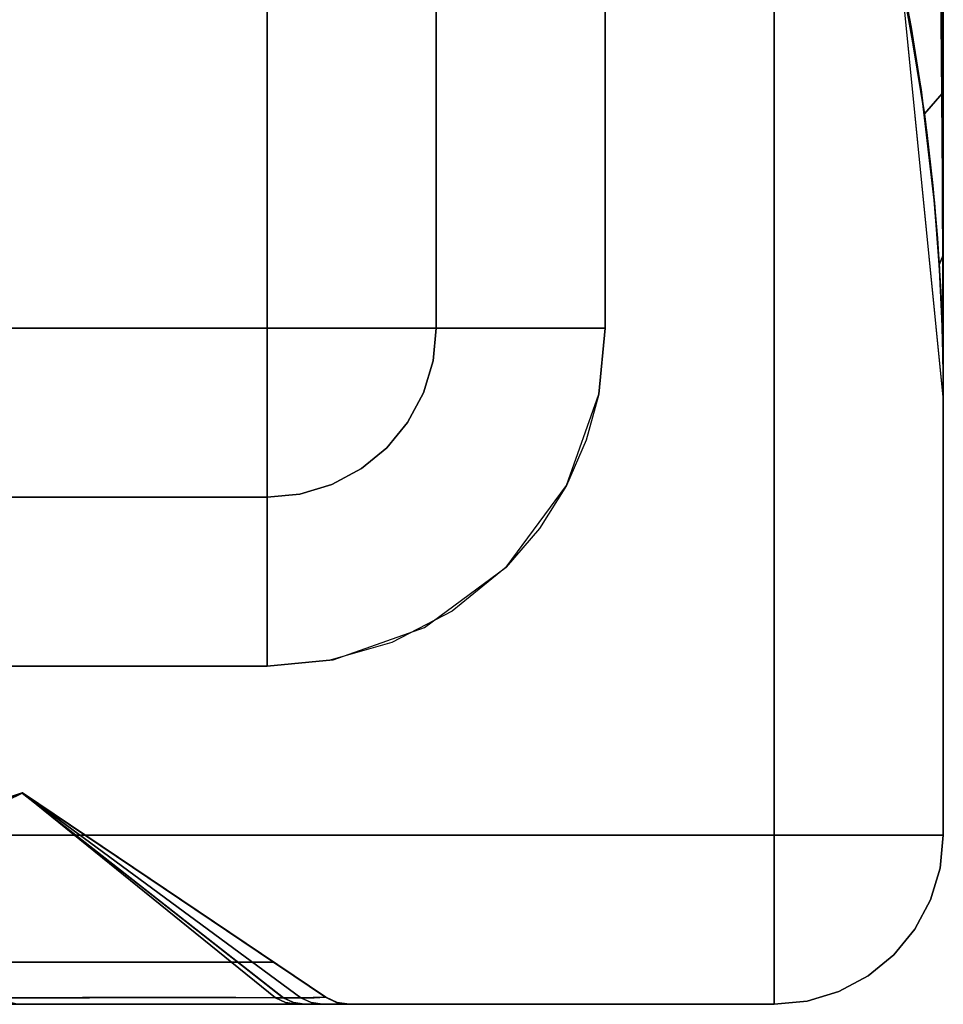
# Model space of a CAD drawing. Header units: centimetres. Extents: x -18 to 18, y -18 to 18.
# Tile 29 of 45: x 15.8 to 18, y -18 to -15.7. Entities that reach past the tile are written whole.
import ezdxf

# ---------------------------------------------------------------- set-up
doc = ezdxf.new("R2010")
doc.units = ezdxf.units.CM
doc.layers.get('0').update_dxf_attribs({"true_color": 0x5890e1})

msp = doc.modelspace()

# ---------------------------------------------------------------- linework, layer by layer
at = {"color": 183, "true_color": 0x8c58e1}
for points in [[(17.6, 17.6, 0), (17.6, -17.6, 0), (-17.6, -17.6, 0), (-17.6, 17.6, 0)], [(-17.6, 17.6, 0), (-17.6, -17.6, 0), (17.6, -17.6, 0), (17.6, 17.6, 0)], [(18, 17.6, 0), (18, -17.6, 0), (17.9923, -17.6, 0), (17.9695, -17.6, 0), (17.9325, -17.6, 0), (17.8828, -17.6, 0), (17.8222, -17.6, 0), (17.7531, -17.6, 0), (17.6781, -17.6, 0), (17.6, -17.6, 0), (17.6, 17.6, 0), (17.6781, 17.6, 0), (17.7531, 17.6, 0), (17.8222, 17.6, 0), (17.8828, 17.6, 0), (17.9325, 17.6, 0), (17.9695, 17.6, 0), (17.9923, 17.6, 0)], [(17.9923, -17.6, 0), (18, -17.6, 0), (18, 17.6, 0), (17.9923, 17.6, 0), (17.9695, 17.6, 0), (17.9325, 17.6, 0), (17.8828, 17.6, 0), (17.8222, 17.6, 0), (17.7531, 17.6, 0), (17.6781, 17.6, 0), (17.6, 17.6, 0), (17.6, -17.6, 0), (17.6781, -17.6, 0), (17.7531, -17.6, 0), (17.8222, -17.6, 0), (17.8828, -17.6, 0), (17.9325, -17.6, 0), (17.9695, -17.6, 0)], [(18, -17.6, 0), (18, 17.6, 0), (18, 17.6, 0), (18, -17.6, 0)], [(-16.4, 16.4, 0), (16.4, 16.4, 0), (16.4, -16.4, 0), (-16.4, -16.4, 0)], [(16.8, 16.4, 0), (16.8, -16.4, 0), (16.7923, -16.4, 0), (16.7695, -16.4, 0), (16.7325, -16.4, 0), (16.6828, -16.4, 0), (16.6222, -16.4, 0), (16.5531, -16.4, 0), (16.4781, -16.4, 0), (16.4, -16.4, 0), (16.4, 16.4, 0), (16.4781, 16.4, 0), (16.5531, 16.4, 0), (16.6222, 16.4, 0), (16.6828, 16.4, 0), (16.7325, 16.4, 0), (16.7695, 16.4, 0), (16.7923, 16.4, 0)], [(16.8077, 16.4, 0), (16.8305, 16.4, 0), (16.8674, 16.4, 0), (16.9172, 16.4, 0), (16.9778, 16.4, 0), (17.047, 16.4, 0), (17.122, 16.4, 0), (17.2, 16.4, 0), (17.2, -16.4, 0), (17.1227, -16.4, 0), (17.047, -16.4, 0), (16.9772, -16.4, 0), (16.9172, -16.4, 0), (16.8679, -16.4, 0), (16.8305, -16.4, 0), (16.8076, -16.4, 0), (16.8, -16.4, 0), (16.8, 16.4, 0)], [(18, -16.5641, 0), (18, -16.5631, 0), (18, -16.5631, 0), (18, -16.5631, 0), (18, -16.5631, 0), (18, -16.5631, 0), (18, -16.5631, 0), (18, -16.563, 0), (18, -16.5629, 0), (18, -16.5628, 0), (18, -16.5627, 0), (18, -16.5625, 0), (18, -16.5622, 0), (18, -16.5614, 0), (18, -13.5562, 0), (18, -13.5562, 0), (18, -13.5562, 0), (18, -13.6112, 0), (18, -13.5868, 0), (18, -13.5867, 0), (18, -16.5631, 0), (18, -16.5631, 0), (18, -16.5631, 0), (18, -16.5631, 0)], [(17.9985, -16.4373, 0), (18, -16.5628, 0), (18, -13.5863, 0), (17.9957, -13.6155, 0), (17.983, -13.6421, 0), (17.9644, -13.6697, 0), (17.9438, -13.7003, 0), (17.9221, -13.7325, 0), (17.9, -13.7654, 0), (17.9, -15.5637, 0), (17.9122, -15.6258, 0), (17.9236, -15.688, 0), (17.944, -15.8125, 0), (17.9612, -15.9372, 0), (17.9752, -16.062, 0), (17.9861, -16.1868, 0), (17.9938, -16.3119, 0)], [(17.9986, -16.4389, 0), (18.0001, -16.5628, 0), (18, -13.5866, 0), (17.9958, -13.6152, 0), (17.983, -13.6423, 0), (17.9673, -13.6657, 0), (17.947, -13.6957, 0), (17.9239, -13.7301, 0), (17.9, -13.7655, 0), (17.9, -15.5634, 0), (17.9122, -15.6257, 0), (17.9236, -15.6879, 0), (17.944, -15.8127, 0), (17.9613, -15.9377, 0), (17.9753, -16.0627, 0), (17.9862, -16.188, 0), (17.9939, -16.3134, 0)], [(17.9986, -16.4389, 0), (18.0001, -16.5628, 0), (18, -13.5866, 0), (17.9958, -13.6152, 0), (17.983, -13.6423, 0), (17.9673, -13.6657, 0), (17.947, -13.6957, 0), (17.9239, -13.7301, 0), (17.9, -13.7655, 0), (17.9, -15.5634, 0), (17.9122, -15.6257, 0), (17.9236, -15.6879, 0), (17.944, -15.8127, 0), (17.9613, -15.9377, 0), (17.9753, -16.0627, 0), (17.9862, -16.188, 0), (17.9939, -16.3134, 0)], [(17.9986, -16.4389, 0), (18.0001, -16.5628, 0), (18, -13.5866, 0), (17.9958, -13.6152, 0), (17.983, -13.6423, 0), (17.9673, -13.6657, 0), (17.947, -13.6957, 0), (17.9239, -13.7301, 0), (17.9, -13.7655, 0), (17.9, -15.5634, 0), (17.9122, -15.6257, 0), (17.9236, -15.6879, 0), (17.944, -15.8127, 0), (17.9613, -15.9377, 0), (17.9753, -16.0627, 0), (17.9862, -16.188, 0), (17.9939, -16.3134, 0)], [(17.9986, -16.4389, 0), (18, -16.5628, 0), (18, -13.5866, 0), (17.9958, -13.6152, 0), (17.983, -13.6423, 0), (17.9673, -13.6657, 0), (17.947, -13.6957, 0), (17.9239, -13.7301, 0), (17.9, -13.7655, 0), (17.9, -15.5634, 0), (17.9122, -15.6257, 0), (17.9236, -15.6879, 0), (17.944, -15.8126, 0), (17.9612, -15.9376, 0), (17.9753, -16.0627, 0), (17.9862, -16.188, 0), (17.9939, -16.3134, 0)], [(17.9986, -16.4392, 0), (18, -16.5631, 0), (18, -13.5869, 0), (17.9958, -13.6155, 0), (17.983, -13.6426, 0), (17.9673, -13.6659, 0), (17.947, -13.696, 0), (17.9239, -13.7304, 0), (17.9, -13.7658, 0), (17.9, -15.5637, 0), (17.9122, -15.6259, 0), (17.9236, -15.6882, 0), (17.944, -15.8129, 0), (17.9612, -15.9379, 0), (17.9753, -16.063, 0), (17.9862, -16.1883, 0), (17.9939, -16.3137, 0)], [(18, -13.5863, 0), (18, -16.5628, 0), (18, -16.5628, 0), (18, -16.5624, 0), (18, -16.562, 0), (18, -16.5621, 0), (18, -16.5617, 0), (18, -16.5455, 0), (18, -16.5464, 0), (18, -16.4588, 0), (18, -16.2934, 0), (18, -16.0602, 0), (18, -15.7711, 0), (18, -15.4413, 0), (18, -15.0897, 0), (18, -14.7368, 0), (18, -14.403, 0), (18, -13.9922, 0), (18, -13.8329, 0), (18, -13.7108, 0), (18, -13.7108, 0), (18, -13.6175, 0), (18, -13.5862, 0)], [(18, -13.5865, 0), (18, -13.5865, 0), (18, -16.5628, 0), (18, -16.5628, 0), (18, -16.5628, 0), (18, -16.5628, 0), (18, -16.5409, 0), (18, -16.4315, 0), (18, -16.2355, 0), (18, -15.8569, 0), (18, -15.505, 0), (18, -15.1227, 0), (18, -14.7363, 0), (18, -14.3725, 0), (18, -14.1541, 0), (18, -13.9642, 0), (18, -13.8087, 0), (18, -13.6924, 0), (18, -13.6502, 0), (18, -13.5874, 0)], [(18, -13.5865, 0), (18, -16.5628, 0), (18, -16.5628, 0), (18, -16.5628, 0), (18, -16.5628, 0), (18, -16.5409, 0), (18, -16.4315, 0), (18, -16.2355, 0), (18, -15.8569, 0), (18, -15.505, 0), (18, -15.1227, 0), (18, -14.7363, 0), (18, -14.3725, 0), (18, -14.1541, 0), (18, -13.9642, 0), (18, -13.8087, 0), (18, -13.6924, 0), (18, -13.6502, 0), (18, -13.5874, 0), (18, -13.5865, 0)], [(18, -13.5865, 0), (18, -16.5628, 0), (18, -16.5628, 0), (18, -16.5628, 0), (18, -16.5628, 0), (18, -16.5409, 0), (18, -16.4315, 0), (18, -16.2355, 0), (18, -15.8569, 0), (18, -15.505, 0), (18, -15.1227, 0), (18, -14.7363, 0), (18, -14.3725, 0), (18, -14.1541, 0), (18, -13.9642, 0), (18, -13.8087, 0), (18, -13.6924, 0), (18, -13.6502, 0), (18, -13.5874, 0), (18, -13.5865, 0)], [(17.9964, -14.3851, 0), (18, -14.3725, 0), (18, -14.7363, 0), (18, -15.1227, 0), (18, -15.505, 0), (18, -15.8569, 0), (17.9973, -15.8446, 0), (17.9945, -15.4954, 0), (17.9912, -15.1214, 0), (17.9881, -14.7471, 0), (17.9858, -14.3968, 0)], [(17.9964, -14.3851, 0), (18, -14.3725, 0), (18, -14.7363, 0), (18, -15.1227, 0), (18, -15.505, 0), (18, -15.8569, 0), (17.9973, -15.8446, 0), (17.9945, -15.4954, 0), (17.9912, -15.1214, 0), (17.9881, -14.7471, 0), (17.9858, -14.3968, 0)], [(17.9964, -14.3851, 0), (18, -14.3725, 0), (18, -14.7363, 0), (18, -15.1227, 0), (18, -15.505, 0), (18, -15.8569, 0), (17.9973, -15.8446, 0), (17.9945, -15.4954, 0), (17.9912, -15.1214, 0), (17.9881, -14.7471, 0), (17.9858, -14.3968, 0)], [(17.9964, -14.3851, 0), (18, -14.3725, 0), (18, -14.7363, 0), (18, -15.1227, 0), (18, -15.505, 0), (18, -15.8569, 0), (17.9973, -15.8446, 0), (17.9945, -15.4954, 0), (17.9912, -15.1214, 0), (17.9881, -14.7471, 0), (17.9858, -14.3968, 0)], [(17.9964, -14.3854, 0), (18, -14.3727, 0), (18, -14.7366, 0), (18, -15.123, 0), (18, -15.5053, 0), (18, -15.8572, 0), (17.9973, -15.8449, 0), (17.9945, -15.4957, 0), (17.9912, -15.1217, 0), (17.9881, -14.7474, 0), (17.9858, -14.3971, 0)], [(17.9116, -15.6228, 0), (17.9115, -15.6228, 0), (17.8782, -15.4612, 0), (17.8782, -15.4612, 0), (17.8264, -15.2509, 0), (17.768, -15.0501, 0), (17.7067, -14.8656, 0), (17.6465, -14.7028, 0), (17.9858, -14.3968, 0), (17.9881, -14.7471, 0), (17.9912, -15.1214, 0), (17.9945, -15.4954, 0), (17.9973, -15.8446, 0), (17.9553, -15.8925, 0)], [(17.9116, -15.6228, 0), (17.9115, -15.6228, 0), (17.8782, -15.4612, 0), (17.8782, -15.4612, 0), (17.8264, -15.2509, 0), (17.768, -15.0501, 0), (17.7067, -14.8656, 0), (17.6465, -14.7028, 0), (17.9858, -14.3968, 0), (17.9881, -14.7471, 0), (17.9912, -15.1214, 0), (17.9945, -15.4954, 0), (17.9973, -15.8446, 0), (17.9553, -15.8925, 0)], [(17.9116, -15.6228, 0), (17.9115, -15.6228, 0), (17.8782, -15.4612, 0), (17.8782, -15.4612, 0), (17.8264, -15.2509, 0), (17.768, -15.0501, 0), (17.7067, -14.8656, 0), (17.6465, -14.7028, 0), (17.9858, -14.3968, 0), (17.9881, -14.7471, 0), (17.9912, -15.1214, 0), (17.9945, -15.4954, 0), (17.9973, -15.8446, 0), (17.9553, -15.8925, 0)], [(17.9116, -15.6228, 0), (17.9115, -15.6228, 0), (17.8782, -15.4612, 0), (17.8782, -15.4612, 0), (17.8264, -15.2509, 0), (17.768, -15.0501, 0), (17.7067, -14.8656, 0), (17.6465, -14.7028, 0), (17.9858, -14.3968, 0), (17.9881, -14.7471, 0), (17.9912, -15.1214, 0), (17.9945, -15.4954, 0), (17.9973, -15.8446, 0), (17.9553, -15.8925, 0)], [(17.9116, -15.6231, 0), (17.9115, -15.6231, 0), (17.8782, -15.4614, 0), (17.8782, -15.4615, 0), (17.8264, -15.2512, 0), (17.768, -15.0503, 0), (17.7067, -14.8659, 0), (17.6465, -14.7031, 0), (17.9858, -14.3971, 0), (17.9881, -14.7474, 0), (17.9912, -15.1217, 0), (17.9945, -15.4957, 0), (17.9973, -15.8449, 0), (17.9553, -15.8928, 0)], [(17.9961, -14.4155, 0), (18, -14.403, 0), (18, -14.7368, 0), (18, -15.0897, 0), (18, -15.4413, 0), (18, -15.7711, 0), (18, -16.0602, 0), (18, -16.2934, 0), (18, -16.4588, 0), (18, -16.5464, 0), (18, -16.5455, 0), (17.9999, -16.4542, 0), (17.9993, -16.2838, 0), (17.9978, -16.0462, 0), (17.9954, -15.7569, 0), (17.9924, -15.4318, 0), (17.9893, -15.0893, 0), (17.9866, -14.7483, 0), (17.9848, -14.4271, 0)], [(18, -16.3658, 0), (18, -16.5423, 0), (18, -16.5639, 0), (18, -15.7152, 0), (18, -16.0774, 0)], [(18, -15.7155, 0), (18, -16.0777, 0), (18, -16.3661, 0), (18, -16.4752, 0), (18, -16.5427, 0), (18, -16.5641, 0)], [(17.9995, -16.2271, 0), (17.9904, -16.25, 0), (17.9792, -16.1037, 0), (17.962, -15.9446, 0), (17.9621, -15.9447, 0), (17.9553, -15.8925, 0), (17.9973, -15.8446, 0), (17.9986, -16.0497, 0)], [(17.9995, -16.2271, 0), (17.9904, -16.25, 0), (17.9792, -16.1037, 0), (17.962, -15.9446, 0), (17.9621, -15.9447, 0), (17.9553, -15.8925, 0), (17.9973, -15.8446, 0), (17.9986, -16.0497, 0)], [(17.9995, -16.2271, 0), (17.9904, -16.25, 0), (17.9792, -16.1037, 0), (17.962, -15.9446, 0), (17.9621, -15.9447, 0), (17.9553, -15.8925, 0), (17.9973, -15.8446, 0), (17.9986, -16.0497, 0)], [(17.9995, -16.2271, 0), (17.9904, -16.25, 0), (17.9792, -16.1037, 0), (17.962, -15.9446, 0), (17.9621, -15.9447, 0), (17.9553, -15.8925, 0), (17.9973, -15.8446, 0), (17.9986, -16.0497, 0)], [(18, -15.8569, 0), (18, -16.2355, 0), (17.9995, -16.2271, 0), (17.9973, -15.8446, 0)], [(18, -15.8569, 0), (18, -16.2355, 0), (17.9995, -16.2271, 0), (17.9973, -15.8446, 0)], [(18, -15.8569, 0), (18, -16.2355, 0), (17.9995, -16.2271, 0), (17.9973, -15.8446, 0)], [(18, -15.8569, 0), (18, -16.2355, 0), (17.9995, -16.2271, 0), (17.9973, -15.8446, 0)], [(17.9995, -16.2274, 0), (17.9904, -16.2503, 0), (17.9792, -16.104, 0), (17.962, -15.9449, 0), (17.9621, -15.945, 0), (17.9553, -15.8928, 0), (17.9973, -15.8449, 0), (17.9986, -16.05, 0)], [(18, -15.8572, 0), (18, -16.2358, 0), (17.9995, -16.2274, 0), (17.9973, -15.8449, 0)], [(17.9947, -16.3288, 0), (17.9904, -16.25, 0), (17.9995, -16.2271, 0), (17.9998, -16.3378, 0), (18, -16.428, 0), (18, -16.4961, 0), (18, -16.5409, 0), (18, -16.5628, 0), (18, -16.5628, 0), (18, -16.5624, 0), (18, -16.5596, 0), (18, -16.5471, 0), (17.9998, -16.5113, 0), (17.999, -16.46, 0), (17.9974, -16.398, 0)], [(18, -16.5596, 0), (18, -16.5471, 0), (17.9998, -16.5113, 0), (17.999, -16.46, 0), (17.9974, -16.398, 0), (17.9947, -16.3288, 0), (17.9904, -16.25, 0), (17.9995, -16.2271, 0), (17.9998, -16.3378, 0), (18, -16.428, 0), (18, -16.4961, 0), (18, -16.5409, 0), (18, -16.5628, 0), (18, -16.5628, 0), (18, -16.5628, 0)], [(18, -16.5596, 0), (18, -16.5471, 0), (17.9998, -16.5113, 0), (17.999, -16.46, 0), (17.9974, -16.398, 0), (17.9947, -16.3288, 0), (17.9904, -16.25, 0), (17.9995, -16.2271, 0), (17.9998, -16.3378, 0), (18, -16.428, 0), (18, -16.4961, 0), (18, -16.5409, 0), (18, -16.5628, 0), (18, -16.5628, 0), (18, -16.5628, 0)], [(18, -16.5596, 0), (18, -16.5471, 0), (17.9998, -16.5113, 0), (17.999, -16.46, 0), (17.9974, -16.398, 0), (17.9947, -16.3288, 0), (17.9904, -16.25, 0), (17.9995, -16.2271, 0), (17.9998, -16.3378, 0), (18, -16.428, 0), (18, -16.4961, 0), (18, -16.5409, 0), (18, -16.5628, 0), (18, -16.5628, 0), (18, -16.5628, 0)], [(17.9947, -16.3291, 0), (17.9904, -16.2503, 0), (17.9995, -16.2274, 0), (17.9998, -16.3381, 0), (18, -16.4283, 0), (18, -16.4964, 0), (18, -16.5412, 0), (18, -16.5631, 0), (18, -16.5631, 0), (18, -16.5627, 0), (18, -16.5599, 0), (18, -16.5474, 0), (17.9998, -16.5115, 0), (17.999, -16.4602, 0), (17.9974, -16.3982, 0)], [(18, -16.5409, 0), (18, -16.5408, 0), (18, -16.428, 0), (17.9995, -16.2271, 0), (18, -16.2355, 0), (18, -16.4315, 0), (18, -16.4978, 0), (18, -16.5409, 0), (18, -16.5409, 0), (18, -16.5409, 0)], [(18, -16.5409, 0), (18, -16.5409, 0), (18, -16.5409, 0), (18, -16.5408, 0), (18, -16.4959, 0), (18, -16.4277, 0), (17.9995, -16.2271, 0), (18, -16.2355, 0), (18, -16.4315, 0), (18, -16.4978, 0), (18, -16.5409, 0)], [(18, -16.5409, 0), (18, -16.5409, 0), (18, -16.5409, 0), (18, -16.5408, 0), (18, -16.4959, 0), (18, -16.4277, 0), (17.9995, -16.2271, 0), (18, -16.2355, 0), (18, -16.4315, 0), (18, -16.4978, 0), (18, -16.5409, 0)], [(18, -16.5409, 0), (18, -16.5409, 0), (18, -16.5409, 0), (18, -16.5408, 0), (18, -16.4959, 0), (18, -16.4277, 0), (17.9995, -16.2271, 0), (18, -16.2355, 0), (18, -16.4315, 0), (18, -16.4978, 0), (18, -16.5409, 0)], [(18, -16.5412, 0), (18, -16.5411, 0), (18, -16.4283, 0), (17.9995, -16.2274, 0), (18, -16.2358, 0), (18, -16.4318, 0), (18, -16.498, 0), (18, -16.5412, 0), (18, -16.5412, 0), (18, -16.5412, 0)], [(16.4, -16.7923, 0), (16.4, -16.8, 0), (-16.4, -16.8, 0), (-16.4, -16.7923, 0), (-16.4, -16.7695, 0), (-16.4, -16.7325, 0), (-16.4, -16.6828, 0), (-16.4, -16.6222, 0), (-16.4, -16.553, 0), (-16.4, -16.478, 0), (-16.4, -16.4, 0), (16.4, -16.4, 0), (16.4, -16.478, 0), (16.4, -16.553, 0), (16.4, -16.6222, 0), (16.4, -16.6828, 0), (16.4, -16.7325, 0), (16.4, -16.7695, 0)], [(16.4, -17.2, 0), (16.4, -17.1272, 0), (16.4, -17.0528, 0), (16.4, -16.9811, 0), (16.4, -16.9172, 0), (16.4, -16.8652, 0), (16.4, -16.8281, 0), (16.4, -16.8067, 0), (16.4, -16.8, 0), (16.4773, -16.7925, 0), (16.5531, -16.7696, 0), (16.6229, -16.7322, 0), (16.6829, -16.6828, 0), (16.7322, -16.6229, 0), (16.7696, -16.5531, 0), (16.7925, -16.4773, 0), (16.8, -16.4, 0), (16.8076, -16.4, 0), (16.8305, -16.4, 0), (16.8679, -16.4, 0), (16.9172, -16.4, 0), (16.9772, -16.4, 0), (17.047, -16.4, 0), (17.1227, -16.4, 0), (17.2, -16.4, 0), (17.1847, -16.5561, 0), (17.1548, -16.6653, 0), (17.108, -16.7725, 0), (17.0446, -16.8739, 0), (16.9657, -16.9657, 0), (16.8378, -17.0696, 0), (16.6945, -17.1438, 0), (16.5456, -17.1866, 0), (16.4, -17.2, 0), (16.5561, -17.1846, 0)], [(16.4, -16.4, 0), (16.4, -16.4, 0), (16.4781, -16.4, 0), (16.5531, -16.4, 0), (16.6222, -16.4, 0), (16.6828, -16.4, 0), (16.7325, -16.4, 0), (16.7695, -16.4, 0), (16.7923, -16.4, 0), (16.8, -16.4, 0), (16.7925, -16.4773, 0), (16.7696, -16.5531, 0), (16.7322, -16.6229, 0), (16.6829, -16.6828, 0), (16.6229, -16.7322, 0), (16.5531, -16.7696, 0), (16.4773, -16.7925, 0), (16.4, -16.8, 0), (16.4, -16.7923, 0), (16.4, -16.7695, 0), (16.4, -16.7325, 0), (16.4, -16.6828, 0), (16.4, -16.6222, 0), (16.4, -16.553, 0), (16.4, -16.478, 0), (16.4, -16.4, 0), (16.4, -16.4, 0), (16.4, -16.4, 0), (16.4, -16.4, 0), (16.4, -16.4, 0), (16.4, -16.4, 0), (16.4, -16.4, 0), (16.4, -16.4, 0), (16.4, -16.4, 0), (16.4, -16.4, 0), (16.4, -16.4, 0), (16.4, -16.4, 0), (16.4, -16.4, 0), (16.4, -16.4, 0), (16.4, -16.4, 0)], [(16.4, -16.8304, 0), (16.4, -16.8674, 0), (16.4, -16.9172, 0), (16.4, -16.9778, 0), (16.4, -17.0469, 0), (16.4, -17.122, 0), (16.4, -17.2, 0), (-16.4, -17.2, 0), (-16.4, -17.122, 0), (-16.4, -17.0469, 0), (-16.4, -16.9778, 0), (-16.4, -16.9172, 0), (-16.4, -16.8674, 0), (-16.4, -16.8304, 0), (-16.4, -16.8077, 0), (-16.4, -16.8, 0), (16.4, -16.8, 0), (16.4, -16.8077, 0)], [(16.4144, -17.9, 0), (15.8201, -17.4999, 0), (14.6161, -17.9, 0)], [(16.4149, -17.9, 0), (15.8207, -17.4999, 0), (14.6169, -17.9, 0)], [(16.4152, -17.9, 0), (15.821, -17.4999, 0), (14.6172, -17.9, 0)], [(16.4152, -17.9, 0), (15.821, -17.4999, 0), (14.6172, -17.9, 0)], [(16.4152, -17.9, 0), (15.821, -17.4999, 0), (14.6172, -17.9, 0)], [(16.4152, -17.9, 0), (15.821, -17.4999, 0), (14.6172, -17.9, 0)], [(15.4775, -17.6464, 0), (15.5179, -17.6306, 0), (15.5906, -17.6012, 0), (15.6597, -17.5723, 0), (15.7214, -17.5455, 0), (15.772, -17.5227, 0), (15.8071, -17.5064, 0), (15.8199, -17.5003, 0), (16.4379, -17.9844, 0), (16.3254, -17.984, 0), (16.1757, -17.9841, 0), (15.9933, -17.9847, 0), (15.7836, -17.9858, 0)], [(15.4778, -17.6464, 0), (15.5182, -17.6306, 0), (15.5909, -17.6012, 0), (15.66, -17.5723, 0), (15.7217, -17.5455, 0), (15.7723, -17.5227, 0), (15.8074, -17.5064, 0), (15.8202, -17.5003, 0), (16.4382, -17.9844, 0), (16.3256, -17.984, 0), (16.176, -17.9841, 0), (15.9935, -17.9847, 0), (15.7838, -17.9858, 0)], [(15.4778, -17.6464, 0), (15.5182, -17.6306, 0), (15.5909, -17.6012, 0), (15.66, -17.5723, 0), (15.7217, -17.5455, 0), (15.7723, -17.5227, 0), (15.8074, -17.5064, 0), (15.8202, -17.5003, 0), (16.4382, -17.9844, 0), (16.3256, -17.984, 0), (16.176, -17.9841, 0), (15.9935, -17.9847, 0), (15.7838, -17.9858, 0)], [(15.4778, -17.6464, 0), (15.5182, -17.6306, 0), (15.5909, -17.6012, 0), (15.66, -17.5723, 0), (15.7217, -17.5455, 0), (15.7723, -17.5227, 0), (15.8074, -17.5064, 0), (15.8202, -17.5003, 0), (16.4382, -17.9844, 0), (16.3256, -17.984, 0), (16.176, -17.9841, 0), (15.9935, -17.9847, 0), (15.7838, -17.9858, 0)], [(15.4778, -17.6464, 0), (15.5182, -17.6306, 0), (15.5909, -17.6012, 0), (15.66, -17.5723, 0), (15.7217, -17.5455, 0), (15.7723, -17.5227, 0), (15.8074, -17.5064, 0), (15.8202, -17.5003, 0), (16.4382, -17.9844, 0), (16.3256, -17.984, 0), (16.176, -17.9841, 0), (15.9935, -17.9847, 0), (15.7838, -17.9858, 0)], [(15.5683, -17.61, 0), (15.6264, -17.586, 0), (15.6384, -17.581, 0), (15.7031, -17.5532, 0), (15.7587, -17.5284, 0), (15.801, -17.5089, 0), (15.8201, -17.4998, 0), (16.4199, -17.9846, 0), (16.3012, -17.9838, 0), (16.1476, -17.9836, 0), (15.9629, -17.9839, 0), (15.7527, -17.9847, 0), (15.4909, -17.6409, 0)], [(15.8199, -17.5003, 0), (15.8207, -17.4999, 0), (15.8207, -17.4999, 0), (16.4792, -17.9847, 0), (16.4379, -17.9844, 0)], [(15.8201, -17.4998, 0), (15.8201, -17.4999, 0), (16.4144, -17.9, 0), (16.4795, -17.9438, 0), (16.51, -17.9644, 0), (16.5376, -17.983, 0), (16.5377, -17.9829, 0)], [(16.4199, -17.9846, 0), (15.8201, -17.4998, 0), (15.8201, -17.4998, 0), (15.8201, -17.4998, 0), (16.5377, -17.9829, 0), (16.5107, -17.985, 0)], [(15.8202, -17.5003, 0), (15.821, -17.4999, 0), (15.821, -17.4999, 0), (16.4795, -17.9847, 0), (16.4382, -17.9844, 0)], [(15.8202, -17.5003, 0), (15.821, -17.4999, 0), (15.821, -17.4999, 0), (16.4795, -17.9847, 0), (16.4382, -17.9844, 0)], [(15.8202, -17.5003, 0), (15.821, -17.4999, 0), (15.821, -17.4999, 0), (16.4795, -17.9847, 0), (16.4382, -17.9844, 0)], [(15.8202, -17.5003, 0), (15.821, -17.4999, 0), (15.821, -17.4999, 0), (16.4795, -17.9847, 0), (16.4382, -17.9844, 0)], [(15.8207, -17.4999, 0), (15.8207, -17.4999, 0), (16.4149, -17.9, 0), (16.4846, -17.947, 0), (16.5147, -17.9672, 0), (16.538, -17.9829, 0), (16.538, -17.983, 0)], [(16.538, -17.983, 0), (16.5379, -17.9835, 0), (15.8207, -17.4999, 0), (15.8207, -17.4999, 0)], [(16.5379, -17.9835, 0), (16.4792, -17.9847, 0), (15.8207, -17.4999, 0), (15.8207, -17.4999, 0)], [(15.821, -17.4999, 0), (15.821, -17.4999, 0), (16.4152, -17.9, 0), (16.4849, -17.947, 0), (16.515, -17.9672, 0), (16.5383, -17.9829, 0), (16.5383, -17.983, 0)], [(16.5383, -17.983, 0), (16.5382, -17.9835, 0), (15.821, -17.4999, 0), (15.821, -17.4999, 0)], [(16.5382, -17.9835, 0), (16.4795, -17.9847, 0), (15.821, -17.4999, 0), (15.821, -17.4999, 0)], [(15.821, -17.4999, 0), (15.821, -17.4999, 0), (16.4152, -17.9, 0), (16.4849, -17.947, 0), (16.515, -17.9672, 0), (16.5383, -17.9829, 0), (16.5383, -17.983, 0)], [(16.5383, -17.983, 0), (16.5382, -17.9835, 0), (15.821, -17.4999, 0), (15.821, -17.4999, 0)], [(16.5382, -17.9835, 0), (16.4795, -17.9847, 0), (15.821, -17.4999, 0), (15.821, -17.4999, 0)], [(15.821, -17.4999, 0), (15.821, -17.4999, 0), (16.4152, -17.9, 0), (16.4849, -17.947, 0), (16.515, -17.9672, 0), (16.5383, -17.9829, 0), (16.5383, -17.983, 0)], [(16.5383, -17.983, 0), (16.5382, -17.9835, 0), (15.821, -17.4999, 0), (15.821, -17.4999, 0)], [(16.5382, -17.9835, 0), (16.4795, -17.9847, 0), (15.821, -17.4999, 0), (15.821, -17.4999, 0)], [(15.821, -17.4999, 0), (15.821, -17.4999, 0), (16.4152, -17.9, 0), (16.4849, -17.947, 0), (16.515, -17.9672, 0), (16.5383, -17.9829, 0), (16.5383, -17.983, 0)], [(16.5383, -17.983, 0), (16.5382, -17.9835, 0), (15.821, -17.4999, 0), (15.821, -17.4999, 0)], [(16.5382, -17.9835, 0), (16.4795, -17.9847, 0), (15.821, -17.4999, 0), (15.821, -17.4999, 0)], [(17.6, -17.9923, 0), (17.6, -18, 0), (-17.6, -18, 0), (-17.6, -17.9923, 0), (-17.6, -17.9695, 0), (-17.6, -17.9325, 0), (-17.6, -17.8828, 0), (-17.6, -17.8222, 0), (-17.6, -17.753, 0), (-17.6, -17.678, 0), (-17.6, -17.6, 0), (17.6, -17.6, 0), (17.6, -17.678, 0), (17.6, -17.753, 0), (17.6, -17.8222, 0), (17.6, -17.8828, 0), (17.6, -17.9325, 0), (17.6, -17.9695, 0)], [(-17.6, -18, 0), (17.6, -18, 0), (17.6, -17.9923, 0), (17.6, -17.9695, 0), (17.6, -17.9325, 0), (17.6, -17.8828, 0), (17.6, -17.8222, 0), (17.6, -17.753, 0), (17.6, -17.678, 0), (17.6, -17.6, 0), (-17.6, -17.6, 0), (-17.6, -17.678, 0), (-17.6, -17.753, 0), (-17.6, -17.8222, 0), (-17.6, -17.8828, 0), (-17.6, -17.9325, 0), (-17.6, -17.9695, 0), (-17.6, -17.9923, 0)], [(17.9923, -17.678, 0), (17.9695, -17.753, 0), (17.9325, -17.8222, 0), (17.8828, -17.8828, 0), (17.8222, -17.9325, 0), (17.7531, -17.9695, 0), (17.6781, -17.9923, 0), (17.6, -18, 0), (17.6, -18, 0), (17.6781, -17.9923, 0), (17.7531, -17.9695, 0), (17.8222, -17.9325, 0), (17.8828, -17.8828, 0), (17.9325, -17.8222, 0), (17.9695, -17.753, 0), (17.9923, -17.678, 0), (18, -17.6, 0), (18, -17.6, 0)], [(17.6, -17.678, 0), (17.6, -17.6, 0), (17.6, -17.6, 0), (17.6, -17.6, 0), (17.6, -17.6, 0), (17.6, -17.6, 0), (17.6, -17.6, 0), (17.6, -17.6, 0), (17.6, -17.6, 0), (17.6, -17.6, 0), (17.6, -17.6, 0), (17.6, -17.6, 0), (17.6, -17.6, 0), (17.6, -17.6, 0), (17.6, -17.6, 0), (17.6, -17.6, 0), (17.6, -17.6, 0), (17.6, -17.6, 0), (17.6781, -17.6, 0), (17.7531, -17.6, 0), (17.8222, -17.6, 0), (17.8828, -17.6, 0), (17.9325, -17.6, 0), (17.9695, -17.6, 0), (17.9923, -17.6, 0), (18, -17.6, 0), (17.9923, -17.678, 0), (17.9695, -17.753, 0), (17.9325, -17.8222, 0), (17.8828, -17.8828, 0), (17.8222, -17.9325, 0), (17.7531, -17.9695, 0), (17.6781, -17.9923, 0), (17.6, -18, 0), (17.6, -17.9923, 0), (17.6, -17.9695, 0), (17.6, -17.9325, 0), (17.6, -17.8828, 0), (17.6, -17.8222, 0), (17.6, -17.753, 0)], [(17.6, -17.9695, 0), (17.6, -17.9923, 0), (17.6, -18, 0), (17.6781, -17.9923, 0), (17.7531, -17.9695, 0), (17.8222, -17.9325, 0), (17.8828, -17.8828, 0), (17.9325, -17.8222, 0), (17.9695, -17.753, 0), (17.9923, -17.678, 0), (18, -17.6, 0), (17.9923, -17.6, 0), (17.9695, -17.6, 0), (17.9325, -17.6, 0), (17.8828, -17.6, 0), (17.8222, -17.6, 0), (17.7531, -17.6, 0), (17.6781, -17.6, 0), (17.6, -17.6, 0), (17.6, -17.6, 0), (17.6, -17.6, 0), (17.6, -17.6, 0), (17.6, -17.6, 0), (17.6, -17.6, 0), (17.6, -17.6, 0), (17.6, -17.6, 0), (17.6, -17.6, 0), (17.6, -17.678, 0), (17.6, -17.753, 0), (17.6, -17.8222, 0), (17.6, -17.8828, 0), (17.6, -17.9325, 0)], [(13.7425, -17.9985, 0), (13.617, -18, 0), (16.5935, -18, 0), (16.5643, -17.9956, 0), (16.5376, -17.983, 0), (16.51, -17.9644, 0), (16.4795, -17.9438, 0), (16.4473, -17.9221, 0), (16.4144, -17.9, 0), (14.6161, -17.9, 0), (14.554, -17.9122, 0), (14.4918, -17.9236, 0), (14.3672, -17.9439, 0), (14.2425, -17.9611, 0), (14.1178, -17.9752, 0), (13.993, -17.986, 0), (13.8679, -17.9938, 0)], [(13.7414, -17.9985, 0), (13.6176, -18, 0), (16.5938, -18, 0), (16.5652, -17.9958, 0), (16.538, -17.9829, 0), (16.5147, -17.9672, 0), (16.4846, -17.947, 0), (16.4503, -17.9238, 0), (16.4149, -17.9, 0), (14.6169, -17.9, 0), (14.5547, -17.9122, 0), (14.4924, -17.9236, 0), (14.3676, -17.944, 0), (14.2427, -17.9612, 0), (14.1176, -17.9753, 0), (13.9924, -17.9862, 0), (13.867, -17.9939, 0)], [(13.7417, -17.9985, 0), (13.6179, -18, 0), (16.594, -18, 0), (16.5654, -17.9958, 0), (16.5383, -17.9829, 0), (16.515, -17.9672, 0), (16.4849, -17.947, 0), (16.4506, -17.9238, 0), (16.4152, -17.9, 0), (14.6172, -17.9, 0), (14.555, -17.9122, 0), (14.4927, -17.9236, 0), (14.3679, -17.944, 0), (14.243, -17.9612, 0), (14.1179, -17.9753, 0), (13.9927, -17.9862, 0), (13.8673, -17.9939, 0)], [(13.7417, -17.9985, 0), (13.6179, -18, 0), (16.594, -18, 0), (16.5654, -17.9958, 0), (16.5383, -17.9829, 0), (16.515, -17.9672, 0), (16.4849, -17.947, 0), (16.4506, -17.9238, 0), (16.4152, -17.9, 0), (14.6172, -17.9, 0), (14.555, -17.9122, 0), (14.4927, -17.9236, 0), (14.3679, -17.944, 0), (14.243, -17.9612, 0), (14.1179, -17.9753, 0), (13.9927, -17.9862, 0), (13.8673, -17.9939, 0)], [(13.7417, -17.9985, 0), (13.6179, -18, 0), (16.594, -18, 0), (16.5654, -17.9958, 0), (16.5383, -17.9829, 0), (16.515, -17.9672, 0), (16.4849, -17.947, 0), (16.4506, -17.9238, 0), (16.4152, -17.9, 0), (14.6172, -17.9, 0), (14.555, -17.9122, 0), (14.4927, -17.9236, 0), (14.3679, -17.944, 0), (14.243, -17.9612, 0), (14.1179, -17.9753, 0), (13.9927, -17.9862, 0), (13.8673, -17.9939, 0)], [(13.7417, -17.9985, 0), (13.6179, -18, 0), (16.594, -18, 0), (16.5654, -17.9958, 0), (16.5383, -17.9829, 0), (16.515, -17.9672, 0), (16.4849, -17.947, 0), (16.4506, -17.9238, 0), (16.4152, -17.9, 0), (14.6172, -17.9, 0), (14.555, -17.9122, 0), (14.4927, -17.9236, 0), (14.3679, -17.944, 0), (14.243, -17.9612, 0), (14.1179, -17.9753, 0), (13.9927, -17.9862, 0), (13.8673, -17.9939, 0)], [(15.7642, -17.9961, 0), (15.7527, -17.9847, 0), (16.1476, -17.9836, 0), (16.4199, -17.9846, 0), (16.4434, -17.9961, 0), (16.469, -18, 0), (16.3468, -18, 0), (16.1876, -18, 0), (15.7768, -18, 0)], [(16.0262, -18, 0), (15.8079, -18, 0), (15.7953, -17.9964, 0), (15.7836, -17.9858, 0), (16.1757, -17.9841, 0), (16.3254, -17.984, 0), (16.4379, -17.9844, 0), (16.4619, -17.996, 0), (16.4879, -18, 0), (16.3717, -18, 0), (16.2162, -18, 0)], [(16.3256, -17.984, 0), (16.4382, -17.9844, 0), (16.4622, -17.996, 0), (16.4882, -18, 0), (16.372, -18, 0), (16.2165, -18, 0), (16.0265, -18, 0), (15.8082, -18, 0), (15.7956, -17.9964, 0), (15.7838, -17.9858, 0), (16.176, -17.9841, 0)], [(16.3256, -17.984, 0), (16.4382, -17.9844, 0), (16.4622, -17.996, 0), (16.4882, -18, 0), (16.372, -18, 0), (16.2165, -18, 0), (16.0265, -18, 0), (15.8082, -18, 0), (15.7956, -17.9964, 0), (15.7838, -17.9858, 0), (16.176, -17.9841, 0)], [(16.3256, -17.984, 0), (16.4382, -17.9844, 0), (16.4622, -17.996, 0), (16.4882, -18, 0), (16.372, -18, 0), (16.2165, -18, 0), (16.0265, -18, 0), (15.8082, -18, 0), (15.7956, -17.9964, 0), (15.7838, -17.9858, 0), (16.176, -17.9841, 0)], [(16.3256, -17.984, 0), (16.4382, -17.9844, 0), (16.4622, -17.996, 0), (16.4882, -18, 0), (16.372, -18, 0), (16.2165, -18, 0), (16.0265, -18, 0), (15.8082, -18, 0), (15.7956, -17.9964, 0), (15.7838, -17.9858, 0), (16.176, -17.9841, 0)], [(16.4434, -17.9961, 0), (16.4199, -17.9846, 0), (16.5107, -17.985, 0), (16.5377, -17.9829, 0), (16.5644, -17.9956, 0), (16.5936, -18, 0), (16.5623, -18, 0), (16.469, -18, 0)], [(16.5302, -18, 0), (16.4879, -18, 0), (16.4619, -17.996, 0), (16.4379, -17.9844, 0), (16.4792, -17.9847, 0), (16.5037, -17.9961, 0)], [(16.5304, -18, 0), (16.4882, -18, 0), (16.4622, -17.996, 0), (16.4382, -17.9844, 0), (16.4795, -17.9847, 0), (16.5039, -17.9961, 0)], [(16.5304, -18, 0), (16.4882, -18, 0), (16.4622, -17.996, 0), (16.4382, -17.9844, 0), (16.4795, -17.9847, 0), (16.5039, -17.9961, 0)], [(16.5304, -18, 0), (16.4882, -18, 0), (16.4622, -17.996, 0), (16.4382, -17.9844, 0), (16.4795, -17.9847, 0), (16.5039, -17.9961, 0)], [(16.5304, -18, 0), (16.4882, -18, 0), (16.4622, -17.996, 0), (16.4382, -17.9844, 0), (16.4795, -17.9847, 0), (16.5039, -17.9961, 0)], [(16.5642, -17.9958, 0), (16.593, -18, 0), (16.5302, -18, 0), (16.5037, -17.9961, 0), (16.4792, -17.9847, 0), (16.5379, -17.9835, 0)], [(16.5645, -17.9958, 0), (16.5933, -18, 0), (16.5304, -18, 0), (16.5039, -17.9961, 0), (16.4795, -17.9847, 0), (16.5382, -17.9835, 0)], [(16.5645, -17.9958, 0), (16.5933, -18, 0), (16.5304, -18, 0), (16.5039, -17.9961, 0), (16.4795, -17.9847, 0), (16.5382, -17.9835, 0)], [(16.5645, -17.9958, 0), (16.5933, -18, 0), (16.5304, -18, 0), (16.5039, -17.9961, 0), (16.4795, -17.9847, 0), (16.5382, -17.9835, 0)], [(16.5645, -17.9958, 0), (16.5933, -18, 0), (16.5304, -18, 0), (16.5039, -17.9961, 0), (16.4795, -17.9847, 0), (16.5382, -17.9835, 0)], [(16.5644, -17.9956, 0), (16.5377, -17.9829, 0), (16.5376, -17.983, 0), (16.5643, -17.9956, 0), (16.5935, -18, 0), (16.5936, -18, 0)], [(16.5938, -18, 0), (16.593, -18, 0), (16.5642, -17.9958, 0), (16.5379, -17.9835, 0), (16.538, -17.983, 0), (16.5647, -17.9956, 0)], [(16.5647, -17.9956, 0), (16.538, -17.983, 0), (16.538, -17.9829, 0), (16.5652, -17.9958, 0), (16.5936, -18, 0), (16.5939, -18, 0), (16.5938, -18, 0)], [(16.5941, -18, 0), (16.5933, -18, 0), (16.5645, -17.9958, 0), (16.5382, -17.9835, 0), (16.5383, -17.983, 0), (16.5649, -17.9956, 0)], [(16.5941, -18, 0), (16.5933, -18, 0), (16.5645, -17.9958, 0), (16.5382, -17.9835, 0), (16.5383, -17.983, 0), (16.5649, -17.9956, 0)], [(16.5941, -18, 0), (16.5933, -18, 0), (16.5645, -17.9958, 0), (16.5382, -17.9835, 0), (16.5383, -17.983, 0), (16.5649, -17.9956, 0)], [(16.5941, -18, 0), (16.5933, -18, 0), (16.5645, -17.9958, 0), (16.5382, -17.9835, 0), (16.5383, -17.983, 0), (16.5649, -17.9956, 0)], [(16.5649, -17.9956, 0), (16.5383, -17.983, 0), (16.5383, -17.9829, 0), (16.5654, -17.9958, 0), (16.5939, -18, 0), (16.5942, -18, 0), (16.5941, -18, 0)], [(16.5649, -17.9956, 0), (16.5383, -17.983, 0), (16.5383, -17.9829, 0), (16.5654, -17.9958, 0), (16.5939, -18, 0), (16.5942, -18, 0), (16.5941, -18, 0)], [(16.5649, -17.9956, 0), (16.5383, -17.983, 0), (16.5383, -17.9829, 0), (16.5654, -17.9958, 0), (16.5939, -18, 0), (16.5942, -18, 0), (16.5941, -18, 0)], [(16.5649, -17.9956, 0), (16.5383, -17.983, 0), (16.5383, -17.9829, 0), (16.5654, -17.9958, 0), (16.5939, -18, 0), (16.5942, -18, 0), (16.5941, -18, 0)], [(-17.6, -18, 0), (17.6, -18, 0), (17.6, -18, 0), (-17.6, -18, 0)], [(16.5935, -18, 0), (13.617, -18, 0), (13.617, -18, 0), (13.6174, -18, 0), (13.6178, -18, 0), (13.6177, -18, 0), (13.6181, -18, 0), (13.6343, -18, 0), (13.6334, -18, 0), (13.721, -18, 0), (13.8863, -18, 0), (14.1196, -18, 0), (14.4087, -18, 0), (14.7385, -18, 0), (15.0901, -18, 0), (15.4429, -18, 0), (15.7768, -18, 0), (16.1876, -18, 0), (16.3468, -18, 0), (16.469, -18, 0), (16.469, -18, 0), (16.5623, -18, 0), (16.5936, -18, 0)], [(13.6176, -18, 0), (13.6176, -18, 0), (13.6176, -18, 0), (13.6176, -18, 0), (13.6395, -18, 0), (13.6389, -18, 0), (13.6647, -18, 0), (13.775, -18, 0), (13.9449, -18, 0), (14.3235, -18, 0), (14.6754, -18, 0), (15.0576, -18, 0), (15.4441, -18, 0), (15.8079, -18, 0), (16.0262, -18, 0), (16.2162, -18, 0), (16.3717, -18, 0), (16.4879, -18, 0), (16.5302, -18, 0), (16.593, -18, 0), (16.5938, -18, 0), (16.5939, -18, 0)], [(13.6179, -18, 0), (13.6179, -18, 0), (13.6179, -18, 0), (13.6179, -18, 0), (13.6397, -18, 0), (13.6686, -18, 0), (13.7785, -18, 0), (13.9452, -18, 0), (14.3238, -18, 0), (14.6757, -18, 0), (15.0579, -18, 0), (15.4443, -18, 0), (15.8082, -18, 0), (16.0265, -18, 0), (16.2165, -18, 0), (16.372, -18, 0), (16.4882, -18, 0), (16.5304, -18, 0), (16.5933, -18, 0), (16.5941, -18, 0), (16.5942, -18, 0)], [(13.6179, -18, 0), (13.6179, -18, 0), (13.6179, -18, 0), (13.6179, -18, 0), (13.6397, -18, 0), (13.6686, -18, 0), (13.7785, -18, 0), (13.9452, -18, 0), (14.3238, -18, 0), (14.6757, -18, 0), (15.0579, -18, 0), (15.4443, -18, 0), (15.8082, -18, 0), (16.0265, -18, 0), (16.2165, -18, 0), (16.372, -18, 0), (16.4882, -18, 0), (16.5304, -18, 0), (16.5933, -18, 0), (16.5941, -18, 0), (16.5942, -18, 0)], [(13.6179, -18, 0), (13.6179, -18, 0), (13.6179, -18, 0), (13.6179, -18, 0), (13.6397, -18, 0), (13.6686, -18, 0), (13.7785, -18, 0), (13.9452, -18, 0), (14.3238, -18, 0), (14.6757, -18, 0), (15.0579, -18, 0), (15.4443, -18, 0), (15.8082, -18, 0), (16.0265, -18, 0), (16.2165, -18, 0), (16.372, -18, 0), (16.4882, -18, 0), (16.5304, -18, 0), (16.5933, -18, 0), (16.5941, -18, 0), (16.5942, -18, 0)], [(13.6179, -18, 0), (13.6179, -18, 0), (13.6179, -18, 0), (13.6179, -18, 0), (13.6397, -18, 0), (13.6686, -18, 0), (13.7785, -18, 0), (13.9452, -18, 0), (14.3238, -18, 0), (14.6757, -18, 0), (15.0579, -18, 0), (15.4443, -18, 0), (15.8082, -18, 0), (16.0265, -18, 0), (16.2165, -18, 0), (16.372, -18, 0), (16.4882, -18, 0), (16.5304, -18, 0), (16.5933, -18, 0), (16.5941, -18, 0), (16.5942, -18, 0)]]:
    msp.add_polyline3d(points, close=True, dxfattribs=at)
for points in [[(-16.4, -17.2, 0), (16.4, -17.2, 0), (16.5561, -17.1846, 0), (16.7725, -17.108, 0), (16.9657, -16.9657, 0), (17.108, -16.7725, 0), (17.1847, -16.5561, 0), (17.2, -16.4, 0), (17.2, 16.4, 0), (17.1656, 16.6322, 0), (17.0652, 16.8445, 0), (16.9395, 16.9907, 0), (16.7771, 17.1055, 0), (16.5915, 17.1768, 0), (16.4, 17.2, 0), (-16.4, 17.2, 0)], [(18, -13.5865, 0), (18, -16.5628, 0), (18, -16.5628, 0), (18, -16.5628, 0), (18, -16.5628, 0), (18, -16.5639, 0), (18, -16.5628, 0), (18, -16.5628, 0), (18, -16.5628, 0), (18, -16.5628, 0), (18, -16.5628, 0), (18, -16.5628, 0), (18, -16.5627, 0), (18, -16.5626, 0), (18, -16.5625, 0), (18, -16.5624, 0), (18, -16.5622, 0), (18, -16.5619, 0), (18, -16.5611, 0), (18, -13.5559, 0)], [(18, -15.0999, 0), (18, -15.8719, 0), (18, -16.2579, 0), (18, -16.4509, 0), (18, -16.5474, 0), (18, -16.5598, 0), (18, -16.5615, 0), (18, -16.5619, 0), (18, -16.5622, 0), (18, -16.5624, 0), (18, -16.5625, 0), (18, -16.5626, 0), (18, -16.5627, 0), (18, -16.5628, 0), (18, -16.5628, 0), (18, -16.5637, 0), (18, -16.5641, 0), (18, -16.5423, 0), (18, -16.3658, 0), (18, -16.0774, 0), (18, -15.7152, 0), (18, -15.3137, 0)], [(18, -15.1002, 0), (18, -15.8722, 0), (18, -16.2582, 0), (18, -16.4512, 0), (18, -16.5477, 0), (18, -16.5601, 0), (18, -16.5618, 0), (18, -16.5622, 0), (18, -16.5625, 0), (18, -16.5627, 0), (18, -16.5628, 0), (18, -16.5629, 0), (18, -16.563, 0), (18, -16.5631, 0), (18, -16.5631, 0), (18, -16.5639, 0), (18, -16.5643, 0), (18, -16.5427, 0), (18, -16.4752, 0), (18, -16.3661, 0), (18, -16.0777, 0), (18, -15.7155, 0), (18, -15.314, 0)], [(17.9924, -15.4318, 0), (17.9954, -15.7569, 0), (17.9978, -16.0462, 0), (17.9993, -16.2838, 0), (17.9999, -16.4542, 0), (18, -16.5455, 0), (18, -16.5617, 0), (18, -16.562, 0), (18, -16.562, 0), (18, -16.5476, 0), (17.9997, -16.5084, 0), (17.9988, -16.4537, 0), (17.997, -16.3888, 0), (17.9967, -16.3773, 0), (17.9901, -16.2457, 0), (17.9784, -16.0972, 0), (17.9473, -15.8352, 0), (17.8965, -15.5469, 0)], [(17.8965, -15.5469, 0), (17.9473, -15.8352, 0), (17.9785, -16.0972, 0), (17.9901, -16.2457, 0), (17.997, -16.3888, 0), (17.9988, -16.4537, 0), (17.9997, -16.5084, 0), (18, -16.5476, 0), (18, -16.562, 0), (18, -16.5624, 0), (18, -16.5628, 0), (18, -16.5628, 0), (17.9, -15.5637, 0)], [(17.9116, -15.6228, 0), (17.9553, -15.8925, 0), (17.9621, -15.9446, 0), (17.9792, -16.1037, 0), (17.9904, -16.25, 0), (17.9947, -16.3288, 0), (17.9974, -16.398, 0), (17.999, -16.46, 0), (17.9998, -16.5113, 0), (18, -16.5471, 0), (18, -16.5596, 0), (18, -16.5624, 0), (18, -16.5628, 0), (18, -16.5628, 0), (18, -16.5628, 0), (17.9, -15.5634, 0)], [(17.9116, -15.6228, 0), (17.9553, -15.8925, 0), (17.9621, -15.9446, 0), (17.9792, -16.1037, 0), (17.9904, -16.25, 0), (17.9947, -16.3288, 0), (17.9974, -16.398, 0), (17.999, -16.46, 0), (17.9998, -16.5113, 0), (18, -16.547, 0), (18, -16.5596, 0), (18, -16.5628, 0), (18, -16.5628, 0), (18.0001, -16.5628, 0), (17.9, -15.5634, 0)], [(17.9116, -15.6228, 0), (17.9553, -15.8925, 0), (17.9621, -15.9446, 0), (17.9792, -16.1037, 0), (17.9904, -16.25, 0), (17.9947, -16.3288, 0), (17.9974, -16.398, 0), (17.999, -16.46, 0), (17.9998, -16.5113, 0), (18, -16.547, 0), (18, -16.5596, 0), (18, -16.5628, 0), (18, -16.5628, 0), (18.0001, -16.5628, 0), (17.9, -15.5634, 0)], [(17.9116, -15.6228, 0), (17.9553, -15.8925, 0), (17.9621, -15.9446, 0), (17.9792, -16.1037, 0), (17.9904, -16.25, 0), (17.9947, -16.3288, 0), (17.9974, -16.398, 0), (17.999, -16.46, 0), (17.9998, -16.5113, 0), (18, -16.547, 0), (18, -16.5596, 0), (18, -16.5628, 0), (18, -16.5628, 0), (18.0001, -16.5628, 0), (17.9, -15.5634, 0)], [(17.9116, -15.6231, 0), (17.9553, -15.8928, 0), (17.9621, -15.9449, 0), (17.9792, -16.104, 0), (17.9904, -16.2503, 0), (17.9947, -16.3291, 0), (17.9974, -16.3982, 0), (17.999, -16.4602, 0), (17.9998, -16.5115, 0), (18, -16.5474, 0), (18, -16.5599, 0), (18, -16.5627, 0), (18, -16.5631, 0), (18, -16.5631, 0), (18, -16.5631, 0), (17.9, -15.5637, 0)], [(14.6161, -17.9, 0), (15.8201, -17.4999, 0), (15.8201, -17.4998, 0), (15.8201, -17.4998, 0), (15.801, -17.5089, 0)], [(14.7332, -17.875, 0), (15.8207, -17.4999, 0), (15.8207, -17.4999, 0), (15.8207, -17.4999, 0), (15.8207, -17.4999, 0), (15.8207, -17.4999, 0), (15.8199, -17.5003, 0), (15.8071, -17.5064, 0)], [(14.7335, -17.875, 0), (15.821, -17.4999, 0), (15.821, -17.4999, 0), (15.821, -17.4999, 0), (15.821, -17.4999, 0), (15.821, -17.4999, 0), (15.8202, -17.5003, 0), (15.8074, -17.5064, 0)], [(14.7335, -17.875, 0), (15.821, -17.4999, 0), (15.821, -17.4999, 0), (15.821, -17.4999, 0), (15.821, -17.4999, 0), (15.821, -17.4999, 0), (15.8202, -17.5003, 0), (15.8074, -17.5064, 0)], [(14.7335, -17.875, 0), (15.821, -17.4999, 0), (15.821, -17.4999, 0), (15.821, -17.4999, 0), (15.821, -17.4999, 0), (15.821, -17.4999, 0), (15.8202, -17.5003, 0), (15.8074, -17.5064, 0)], [(14.7335, -17.875, 0), (15.821, -17.4999, 0), (15.821, -17.4999, 0), (15.821, -17.4999, 0), (15.821, -17.4999, 0), (15.821, -17.4999, 0), (15.8202, -17.5003, 0), (15.8074, -17.5064, 0)]]:
    msp.add_polyline3d(points, dxfattribs=at)

doc.saveas('drawing.dxf')
